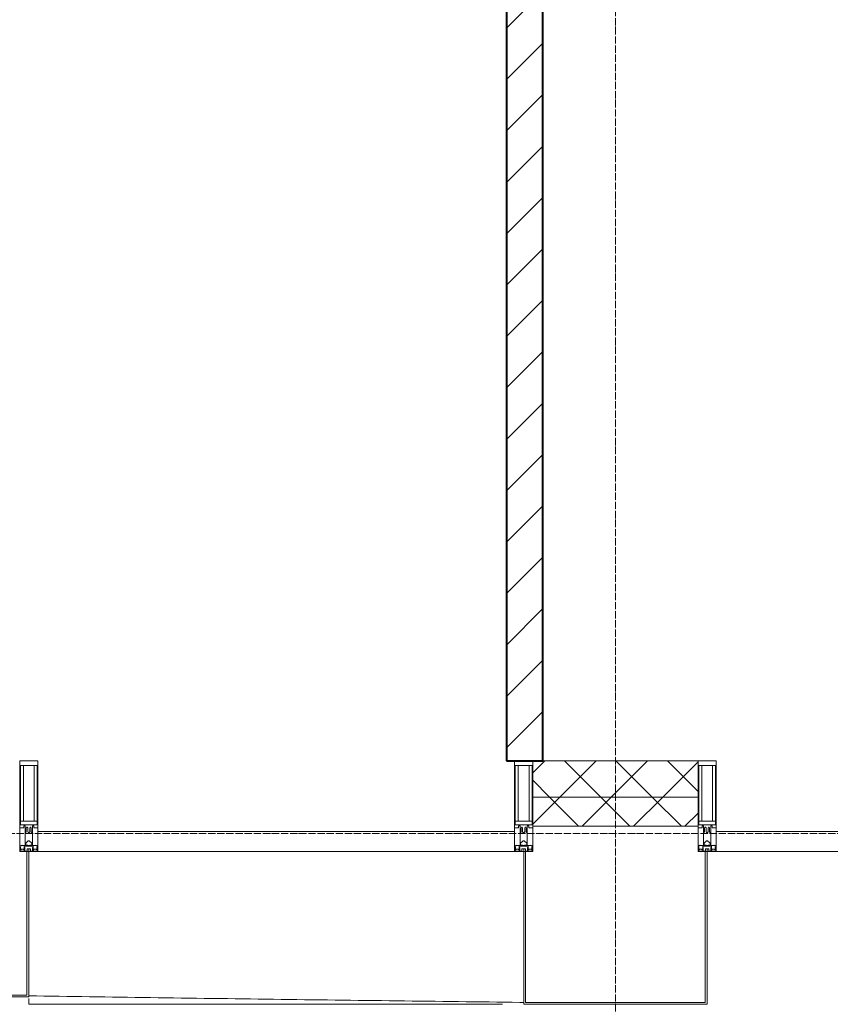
# Model space of a CAD drawing. Header units: millimetres. Extents: x 5617 to 109543, y 7718 to 202726.
# Tile 42 of 84: x 45974 to 48206, y 14930 to 17639. Entities that reach past the tile are written whole.
import ezdxf

# ---------------------------------------------------------------- set-up
doc = ezdxf.new("R2010")
doc.units = ezdxf.units.MM
doc.linetypes.add('ADSK_Линия сетки', pattern=[25, 20, -2.5, 0, -2.5])
doc.linetypes.add('Линия сетки', pattern=[25, 20, -2.5, 0, -2.5])
for name, color, linetype, lineweight in [('Импосты витража', 7, 'Continuous', 18), ('Колонны', 7, 'Continuous', 18), ('Оси', 7, 'Continuous', 9), ('Панели витража', 7, 'Continuous', 18), ('Стены разрез', 7, 'Continuous', 40), ('Стены штриховка', 7, 'Continuous', 40), ('Форма', 7, 'Continuous', 18), ('Элементы узлов', 7, 'Continuous', 18)]:
    doc.layers.add(name, color=color, linetype=linetype, lineweight=lineweight)
pattern_1 = [(45, (0, 0), (-70.71068, 70.71068), []), (135, (0, 0), (-70.71068, -70.71068), [])]

# ---------------------------------------------------------------- blocks, each defined once
blk = doc.blocks.new('135_SLK_K4_AR_rvt-1-МКСС_К4_L16_54_900_')
at = {"layer": 'Стены разрез', "lineweight": 9, "true_color": 0xaaaaaa}
h = blk.add_hatch(dxfattribs=at)
h.set_pattern_fill('FP_3', color=253, style=0, pattern_type=2)
h.set_pattern_definition([(45, (0, 0), (-70.71068, 70.71068), [])])
h.paths.add_polyline_path([(118545.5, 15600), (118550, 15600), (118550, 19600), (118450, 19600), (118450, 15600)])
at = {"layer": 'Стены разрез', "color": 253, "true_color": 0xaaaaaa}
for p, q in [((118550, 15600), (118550, 19600)), ((118450, 18900), (118450, 15600)), ((118450, 15600), (118550, 15600))]:
    blk.add_line(p, q, dxfattribs=at)
blk = doc.blocks.new('System Panel - A_PAN_Glass-7508020-МКСС_К4_L16_54_900_')
at = {"layer": 'Панели витража', "color": 253, "lineweight": 5, "true_color": 0xaaaaaa}
for p, q in [((656.25, 55), (-656.25, 55)), ((-656.25, 55), (-656.25, 0)), ((656.25, 0), (656.25, 55)), ((-656.25, 0), (656.25, 0))]:
    blk.add_line(p, q, dxfattribs=at)
blk = doc.blocks.new('Rectangular Mullion - 50Wx250H-2623690-МКСС_К4_L16_54_900_')
at = {"layer": 'Элементы узлов', "color": 253, "lineweight": 5, "true_color": 0xaaaaaa}
for p, q in [((-25, 65.2), (-25, 250)), ((-25, 250), (0, 250)), ((25, 250), (0, 250)), ((25, 65.2), (25, 250)), ((-23, 237.3), (0, 237.3)), ((-23, 237.3), (-23, 73.6)), ((-14.9, 84), (-14.9, 237.3)), ((23, 237.3), (0, 237.3)), ((14.9, 84), (14.9, 237.3)), ((23, 237.3), (23, 73.6)), ((0, 84), (-23, 84)), ((0, 84), (23, 84)), ((-14, 65.2), (-25, 65.2)), ((-0.5, 73.6), (-23, 73.6)), ((-14, 71.3), (-14, 65.2)), ((-10, 71.3), (-14, 71.3)), ((-10, 53), (-10, 71.3)), ((-8.7, 53), (-7, 54.7)), ((-7, 65.2), (-5.9, 67.3)), ((-7, 65.2), (-7, 54.7)), ((-4.1, 67.3), (-5.9, 67.3)), ((-4.1, 67.3), (-2.9, 65.1)), ((-2.9, 65.1), (-2.9, 54.6)), ((-1.3, 53), (-2.9, 54.6)), ((0.5, 73.6), (23, 73.6)), ((1.3, 53), (2.9, 54.6)), ((4.1, 67.3), (2.9, 65.1)), ((2.9, 65.1), (2.9, 54.6)), ((4.1, 67.3), (5.9, 67.3)), ((7, 65.2), (5.9, 67.3)), ((7, 65.2), (7, 54.7)), ((8.7, 53), (7, 54.7)), ((10, 71.3), (14, 71.3)), ((10, 53), (10, 71.3)), ((14, 71.3), (14, 65.2)), ((14, 65.2), (25, 65.2)), ((-8.7, 53), (-10, 53)), ((-10, 53), (-10, 17)), ((-8.5, 23), (-1.5, 30)), ((-1.5, 30), (0, 30)), ((0, 53), (-1.3, 53)), ((0, 53), (1.3, 53)), ((1.5, 30), (0, 30)), ((8.5, 23), (1.5, 30)), ((8.7, 53), (10, 53)), ((10, 53), (10, 17)), ((-23.8, 14.6), (-25, 14.2)), ((-25, 0), (-25, 14.2)), ((-22.3, 17), (-23.8, 17)), ((-23.8, 17), (-23.8, 14.6)), ((-22.5, 10.6), (-23.8, 14.6)), ((-22.5, 10.6), (-23.7, 9.9)), ((-23.7, 1.3), (-23.7, 9.9)), ((-23.7, 1.3), (-11.8, 1.3)), ((-23.2, 10.2), (-22.5, 8)), ((-22.5, 8), (-22.5, 4.5)), ((-21.3, 4.5), (-22.5, 4.5)), ((-22.3, 17), (-22.3, 16)), ((-22.3, 16), (-21.3, 16)), ((-19, 17.6), (-21.3, 16)), ((-21.3, 4.5), (-21.3, 6.5)), ((-21.3, 6.5), (-14.2, 6.5)), ((-18.4, 16.6), (-19, 17.6)), ((-7.4, 16.6), (-18.4, 16.6)), ((-14.2, 6.5), (-14.2, 4.5)), ((-13.2, 4.5), (-14.2, 4.5)), ((-13.2, 4.5), (-12.2, 7.2)), ((-12.7, 7.6), (-11.3, 11.4)), ((-12.7, 7.6), (-11.8, 6.9)), ((-12.2, 9), (-12.2, 14.8)), ((-12.2, 14.8), (0, 14.8)), ((-11.8, 1.3), (-11.8, 6.9)), ((-10.5, 11.2), (-11.3, 11.4)), ((-10.5, 1.5), (-10.5, 11.2)), ((-4.8, 1.5), (-10.5, 1.5)), ((-10, 17), (-7.5, 17)), ((-8.5, 18.5), (-8.5, 23)), ((-7.5, 18.5), (-8.5, 18.5)), ((-7.5, 17), (-7.5, 18.5)), ((-7.4, 18), (-7.4, 16.6)), ((-2.6, 18), (-7.4, 18)), ((0, 8), (-4.8, 8)), ((-4.8, 1.5), (-4.8, 8)), ((-2.6, 18), (-2.6, 16.8)), ((-2.6, 16.8), (0, 16.8)), ((2.6, 16.8), (0, 16.8)), ((0, 14.8), (0, 16.8)), ((0, 14.8), (0, 16.8)), ((12.2, 14.8), (0, 14.8)), ((0, 0), (0, 8)), ((0, 8), (4.8, 8)), ((0, 0), (0, 8)), ((2.6, 18), (2.6, 16.8)), ((2.6, 18), (7.4, 18)), ((4.8, 1.5), (4.8, 8)), ((4.8, 1.5), (10.5, 1.5)), ((7.4, 18), (7.4, 16.6)), ((7.4, 16.6), (18.4, 16.6)), ((7.5, 18.5), (8.5, 18.5)), ((7.5, 17), (7.5, 18.5)), ((10, 17), (7.5, 17)), ((8.5, 18.5), (8.5, 23)), ((10.5, 11.2), (11.3, 11.4)), ((10.5, 1.5), (10.5, 11.2)), ((12.7, 7.6), (11.3, 11.4)), ((12.7, 7.6), (11.8, 6.9)), ((11.8, 1.3), (11.8, 6.9)), ((23.7, 1.3), (11.8, 1.3)), ((12.2, 9), (12.2, 14.8)), ((13.2, 4.5), (12.2, 7.2)), ((13.2, 4.5), (14.2, 4.5)), ((21.3, 6.5), (14.2, 6.5)), ((14.2, 6.5), (14.2, 4.5)), ((18.4, 16.6), (19, 17.6)), ((19, 17.6), (21.3, 16)), ((22.3, 16), (21.3, 16)), ((21.3, 4.5), (21.3, 6.5)), ((21.3, 4.5), (22.5, 4.5)), ((22.3, 17), (22.3, 16)), ((22.3, 17), (23.8, 17)), ((22.5, 10.6), (23.8, 14.6)), ((22.5, 10.6), (23.7, 9.9)), ((23.2, 10.2), (22.5, 8)), ((22.5, 8), (22.5, 4.5)), ((23.7, 1.3), (23.7, 9.9)), ((23.8, 17), (23.8, 14.6)), ((23.8, 14.6), (25, 14.2)), ((25, 0), (25, 14.2)), ((-25, 0), (0, 0)), ((25, 0), (0, 0))]:
    blk.add_line(p, q, dxfattribs=at)
for centre, start, end in [((-0.5, 73.1), 360, 90), ((0.5, 73.1), 90, 180)]:
    blk.add_arc(centre, 0.5, start, end, dxfattribs=at)
blk = doc.blocks.new('Rectangular Mullion - R_StandardFrame_50Wx250H-V47-МКСС_К4_L16_54_900_')
at = {"layer": 'Импосты витража', "color": 253, "lineweight": 5, "true_color": 0xaaaaaa}
for p, q in [((-25, -250), (-25, 0)), ((-25, 0), (0, 0)), ((5, 0), (25, 0)), ((25, 0), (25, -250)), ((25, -250), (-25, -250))]:
    blk.add_line(p, q, dxfattribs=at)
blk = doc.blocks.new('Rectangular Mullion - R_StandardFrame_50Wx250H-7505731-МКСС_К4_L16_54_900_')
at = {"layer": 'Импосты витража', "color": 253, "lineweight": 5, "true_color": 0xaaaaaa}
for p, q in [((-25, -250), (-25, 0)), ((-25, 0), (-5, 0)), ((0, 0), (25, 0)), ((25, 0), (25, -250)), ((25, -250), (-25, -250))]:
    blk.add_line(p, q, dxfattribs=at)
blk = doc.blocks.new('A_SLK_PAN_Type1 - Прямой тип панели-6537720-МКСС_К4_L16_54_900_')
at = {"layer": 'Колонны', "lineweight": 5}
for p, q in [((-252.5, 420), (252.5, 420)), ((-252.5, 0), (-252.5, 420)), ((-247.5, 415), (-247.5, 0)), ((247.5, 415), (-247.5, 415)), ((247.5, 0), (247.5, 415)), ((252.5, 420), (252.5, 0)), ((-247.5, 0), (-252.5, 0)), ((252.5, 0), (247.5, 0))]:
    blk.add_line(p, q, dxfattribs=at)
blk = doc.blocks.new('A_SLK_PAN_Type1 - Прямой тип панели-6537728-МКСС_К4_L16_54_900_')
at = {"layer": 'Колонны', "lineweight": 5}
for p, q in [((-185, 400), (185, 400)), ((-185, 0), (-185, 400)), ((-180, 395), (-180, 0)), ((180, 395), (-180, 395)), ((180, 0), (180, 395)), ((185, 400), (185, 0)), ((-180, 0), (-185, 0)), ((185, 0), (180, 0))]:
    blk.add_line(p, q, dxfattribs=at)
blk = doc.blocks.new('A_OGR_PAN_Отлив - A_OGR_PAN_Отлив-6121347-МКСС_К4_L16_54_900_')
at = {"layer": 'Колонны', "color": 253, "lineweight": 5, "true_color": 0xaaaaaa}
for q in [(-681.2, -403.8), (623.1, -420)]:
    blk.add_line((-681.2, -420), q, dxfattribs=at)
blk = doc.blocks.new('135_SLK_K4_AR_FCD_rvt-1-МКСС_К4_L16_54_900_')
at = {"layer": 'Стены разрез', "lineweight": 5, "true_color": 0xaaaaaa}
h = blk.add_hatch(dxfattribs=at)
h.set_pattern_fill('FP_4', color=253, style=0, pattern_type=2)
h.set_pattern_definition(pattern_1)
h.paths.add_polyline_path([(118522.5, 15500), (118977.5, 15500), (118977.5, 15600), (118522.5, 15600)])
h = blk.add_hatch(dxfattribs=at)
h.set_pattern_fill('FP_4', color=253, style=0, pattern_type=2)
h.set_pattern_definition(pattern_1)
h.paths.add_polyline_path([(118977.5, 15420), (118977.5, 15500), (118522.5, 15500), (118522.5, 15420), (118545.5, 15420)])
at = {"layer": 'Стены разрез', "color": 253, "lineweight": 9, "true_color": 0xaaaaaa}
for p, q in [((118977.5, 15600), (118522.5, 15600)), ((118522.5, 15600), (118522.5, 15420)), ((118977.5, 15420), (118977.5, 15600)), ((118522.5, 15420), (118977.5, 15420))]:
    blk.add_line(p, q, dxfattribs=at)
at = {"layer": 'Стены штриховка', "color": 253, "lineweight": 9, "true_color": 0xaaaaaa}
blk.add_line((118977.5, 15500), (118522.5, 15500), dxfattribs=at)
at = {"layer": 'Форма', "color": 253, "lineweight": 9, "true_color": 0xaaaaaa}
blk.add_open_spline([(117135, 14953.2), (117246.6, 14951.5), (117471.3, 14948.3), (117809.1, 14943.7), (118148.2, 14939.3), (118377.6, 14936.6), (118494.1, 14935.2), (118497.5, 14935.2)], degree=3, knots=[-0.55757509, -0.55757509, -0.55757509, -0.55757509, -0.54807692, -0.53846154, -0.52884615, -0.51923077, -0.51894059, -0.51894059, -0.51894059, -0.51894059], dxfattribs=at)
blk.add_open_spline([(118502.5, 14935.1), (118522.5, 14934.9), (118542.6, 14934.7), (118562.7, 14934.4)], degree=3, dxfattribs=at)
at = {"layer": 'Импосты витража', "color": 253, "lineweight": 5, "true_color": 0xaaaaaa}
for p in [(117135, 15350), (118497.5, 15350), (119002.5, 15350)]:
    blk.add_blockref('Rectangular Mullion - 50Wx250H-2623690-МКСС_К4_L16_54_900_', p, dxfattribs=at)
at = {"layer": 'Импосты витража', "color": 253, "lineweight": 5, "true_color": 0xaaaaaa, "extrusion": (0, 0, -1), "rotation": 180}
for name, p in [('Rectangular Mullion - R_StandardFrame_50Wx250H-7505731-МКСС_К4_L16_54_900_', (-117135, 15350)), ('Rectangular Mullion - R_StandardFrame_50Wx250H-V47-МКСС_К4_L16_54_900_', (-118497.5, 15350)), ('Rectangular Mullion - R_StandardFrame_50Wx250H-7505731-МКСС_К4_L16_54_900_', (-119002.5, 15350))]:
    blk.add_blockref(name, p, dxfattribs=at)
at = {"layer": 'Колонны', "color": 253, "lineweight": 5, "true_color": 0xaaaaaa, "rotation": 180}
for name, p in [('A_SLK_PAN_Type1 - Прямой тип панели-6537728-МКСС_К4_L16_54_900_', (116950, 15350)), ('A_SLK_PAN_Type1 - Прямой тип панели-6537720-МКСС_К4_L16_54_900_', (118750, 15350))]:
    blk.add_blockref(name, p, dxfattribs=at)
at = {"layer": 'Колонны', "color": 253, "lineweight": 5, "true_color": 0xaaaaaa}
blk.add_blockref('A_OGR_PAN_Отлив - A_OGR_PAN_Отлив-6121347-МКСС_К4_L16_54_900_', (117816.3, 15350), dxfattribs=at)
at = {"layer": 'Панели витража', "color": 253, "lineweight": 5, "true_color": 0xaaaaaa}
for p in [(117816.3, 15350), (119683.8, 15350)]:
    blk.add_blockref('System Panel - A_PAN_Glass-7508020-МКСС_К4_L16_54_900_', p, dxfattribs=at)

msp = doc.modelspace()

# ---------------------------------------------------------------- linework, layer by layer
at = {"layer": 'Оси', "linetype": 'Линия сетки'}
msp.add_line((47613.9, 12025.7), (47613.9, 33100), dxfattribs=at)
at = {"layer": 'Оси', "linetype": 'ADSK_Линия сетки'}
msp.add_line((65663.9, 15400), (24981.8, 15400), dxfattribs=at)

# ---------------------------------------------------------------- block references
at = {"lineweight": 5}
for name in ['135_SLK_K4_AR_FCD_rvt-1-МКСС_К4_L16_54_900_', '135_SLK_K4_AR_rvt-1-МКСС_К4_L16_54_900_']:
    msp.add_blockref(name, (-71136.1, 0), dxfattribs=at)

doc.saveas('drawing.dxf')
